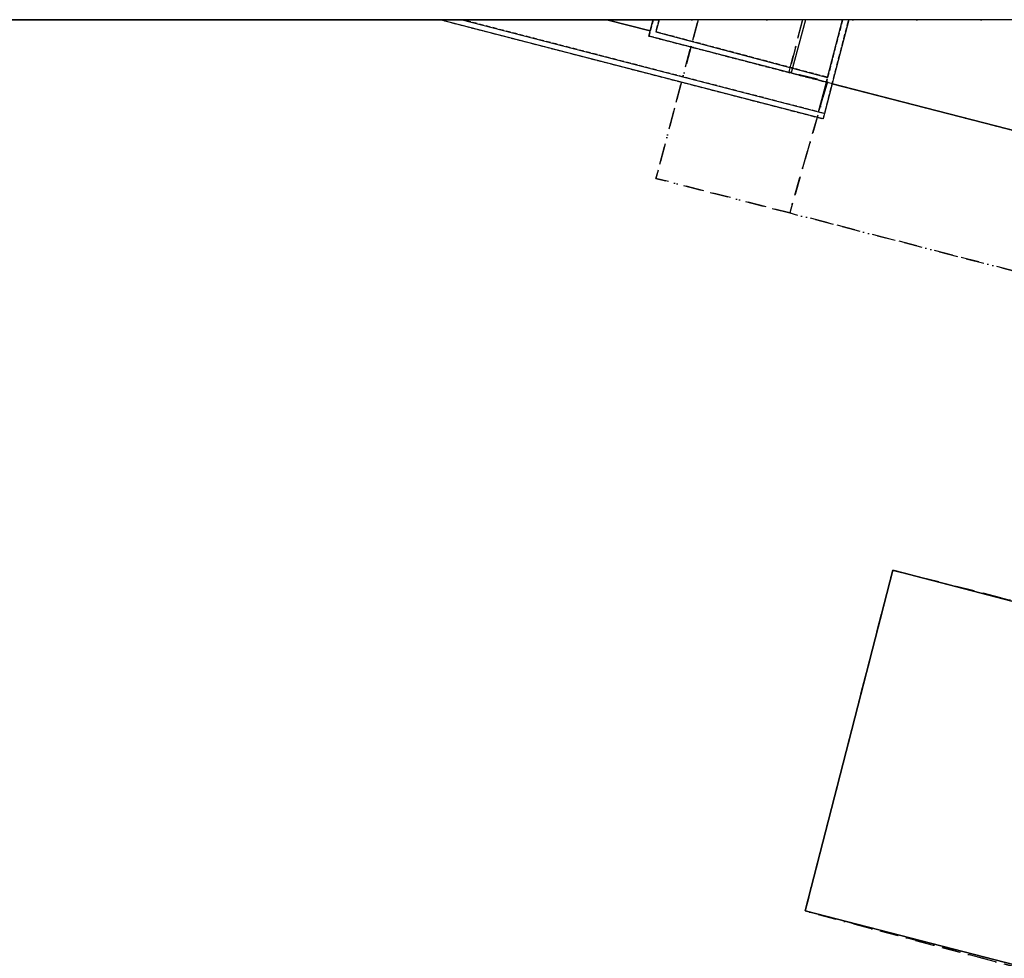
# Model space of a CAD drawing. Header units: millimetres. Extents: x 147731170 to 148246816, y 410327848 to 410827848.
# Tile 77 of 79: x 148113212 to 148181441, y 410762824 to 410827848. Entities that reach past the tile are written whole.
import ezdxf

# ---------------------------------------------------------------- set-up
doc = ezdxf.new("R2010")
doc.units = ezdxf.units.MM
doc.header["$LTSCALE"] = 100
for name, pattern in [('BORDER', [44.45, 12.7, -6.35, 12.7, -6.35, 0, -6.35]), ('HIDDEN', [9.525, 6.35, -3.175]), ('HIDDEN2', [4.7625, 3.175, -1.5875])]:
    doc.linetypes.add(name, pattern=pattern)
for name, color, linetype in [('PAND', 240, 'Continuous'), ('PERCEEL', 210, 'BORDER'), ('RASTERVERDELING', 8, 'HIDDEN'), ('SCHEIDING', 14, 'HIDDEN2'), ('WATERDEEL', 5, 'Continuous'), ('WEGDEEL', 8, 'Continuous')]:
    doc.layers.add(name, color=color, linetype=linetype)

msp = doc.modelspace()

# ---------------------------------------------------------------- linework, layer by layer
at = {"layer": 'PAND', "flags": 128}
for points in [[(148167656, 410827848), (148166663, 410824168), (148200325, 410815476), (148202088, 410822312), (148208366, 410818863), (148215646, 410814863), (148218339, 410819816), (148213790, 410822243), (148213871, 410822334), (148214788, 410827834), (148219600, 410827376), (148219721, 410827848), (148167656, 410827848)], [(148173713, 410789706), (148167640, 410766107), (148181518, 410762523), (148186412, 410761272), (148186750, 410761186), (148191197, 410760049), (148197216, 410783599), (148192804, 410784745), (148192432, 410784842), (148173713, 410789706)]]:
    msp.add_lwpolyline(points, dxfattribs=at)
at = {"layer": 'PERCEEL', "flags": 128}
for points in [[(148062555, 410749784), (148061325, 410746911), (148153969, 410723437), (148169135, 410705209), (148192340, 410679015), (148204312, 410665501), (148219466, 410648395), (148218499, 410647166), (148221994, 410642954), (148225833, 410638330), (148228657, 410635142), (148231816, 410631598), (148231816, 410531231), (148226275, 410524969), (148223723, 410527286), (148223539, 410526841), (148213294, 410520429), (148205239, 410531727), (148203799, 410530740), (148194962, 410543131), (148196387, 410544142), (148186392, 410558246), (148183890, 410556241), (148180765, 410559458), (148168654, 410546537), (148160825, 410538289), (148151552, 410532743), (148148144, 410530628), (148184439, 410487469), (148181773, 410485811), (148175103, 410482040), (148164839, 410476267), (148183176, 410458411), (148197978, 410443997), (148231816, 410426152), (148231816, 410708721), (148222405, 410711172), (148222292, 410710734), (148219708, 410711402), (148202942, 410715738), (148202249, 410715917), (148202299, 410716111), (148202309, 410716149), (148223966, 410799600), (148214971, 410801929), (148195933, 410729100), (148179146, 410733414), (148186390, 410761106), (148167640, 410766107), (148173713, 410789706), (148192546, 410784924), (148197661, 410805222), (148197946, 410806336), (148166569, 410814459), (148161554, 410815757), (148157304, 410816857), (148159783, 410826186), (148160225, 410827848), (148096050, 410827848), (148067953, 410762416), (148066439, 410758860), (148062555, 410749784)], [(148160225, 410827848), (148159783, 410826186), (148157304, 410816857), (148161554, 410815757), (148166569, 410814459), (148169188, 410823539), (148166526, 410824227), (148167463, 410827848), (148160225, 410827848)], [(148167463, 410827848), (148166526, 410824227), (148169188, 410823539), (148166569, 410814459), (148197946, 410806336), (148198274, 410806251), (148200631, 410815407), (148200757, 410815374), (148202449, 410821903), (148208298, 410818738), (148209518, 410820950), (148212636, 410820158), (148213788, 410822281), (148213652, 410822355), (148215019, 410827682), (148220481, 410826276), (148224317, 410825290), (148231816, 410823293), (148231816, 410827848), (148167463, 410827848)], [(148214971, 410801929), (148217977, 410813428), (148216250, 410814375), (148215572, 410814747), (148208298, 410818738), (148202449, 410821903), (148200757, 410815374), (148198385, 410806222), (148198274, 410806251), (148197946, 410806336), (148197661, 410805222), (148192546, 410784924), (148173713, 410789706), (148167640, 410766107), (148186390, 410761106), (148179146, 410733414), (148195933, 410729100), (148214971, 410801929)]]:
    msp.add_lwpolyline(points, dxfattribs=at)
at = {"layer": 'RASTERVERDELING', "flags": 128}
msp.add_lwpolyline([(147731816, 410327848), (148231816, 410327848), (148231816, 410827848), (147731816, 410827848), (147731816, 410327848)], dxfattribs=at)
at = {"layer": 'SCHEIDING', "flags": 128}
for points in [[(148168897, 410820979), (148168991, 410821350), (148168573, 410821458), (148143868, 410827848), (148112093, 410827848), (148088773, 410773756), (148083449, 410761494), (148083842, 410761392), (148180006, 410736411), (148180105, 410736798), (148084002, 410761764), (148112511, 410827848), (148142351, 410827848), (148168897, 410820979)], [(148157110, 410827848), (148156907, 410827072), (148156813, 410826714), (148169112, 410823517), (148169199, 410823854), (148157300, 410827009), (148157519, 410827848), (148157110, 410827848)], [(148156907, 410827072), (148157110, 410827848)], [(148170232, 410827848), (148169199, 410823854), (148169112, 410823517), (148168573, 410821458), (148168991, 410821350), (148169511, 410823414), (148169678, 410824057), (148170662, 410827848), (148170232, 410827848)], [(148156813, 410826714), (148156907, 410827072)], [(148157300, 410827009), (148169199, 410823854)], [(148169112, 410823517), (148156813, 410826714)], [(148169511, 410823414), (148200325, 410815476)]]:
    msp.add_lwpolyline(points, dxfattribs=at)
at = {"layer": 'WATERDEEL', "flags": 128}
for points in [[(148200325, 410815476), (148169511, 410823414), (148168991, 410821350), (148168897, 410820979), (148142351, 410827848), (148112511, 410827848), (148084002, 410761764), (148180105, 410736798), (148186412, 410761272), (148181518, 410762523), (148167640, 410766107), (148173713, 410789706), (148192432, 410784842), (148200325, 410815476)], [(148169511, 410823414), (148200325, 410815476), (148202115, 410822417), (148202870, 410825343), (148203516, 410827848), (148170662, 410827848), (148169678, 410824057), (148169511, 410823414)]]:
    msp.add_lwpolyline(points, dxfattribs=at)
at = {"layer": 'WEGDEEL', "flags": 128}
for points in [[(148095635, 410827848), (148157519, 410827848), (148157300, 410827009), (148169199, 410823854), (148170232, 410827848), (148088015, 410827848)], [(148112093, 410827848), (148143868, 410827848), (148168573, 410821458), (148169112, 410823517), (148156813, 410826714), (148156907, 410827072), (148153906, 410827848), (148103382, 410827848)], [(148153906, 410827848), (148156907, 410827072), (148157110, 410827848), (148153906, 410827848)]]:
    msp.add_lwpolyline(points, dxfattribs=at)

doc.saveas('drawing.dxf')
